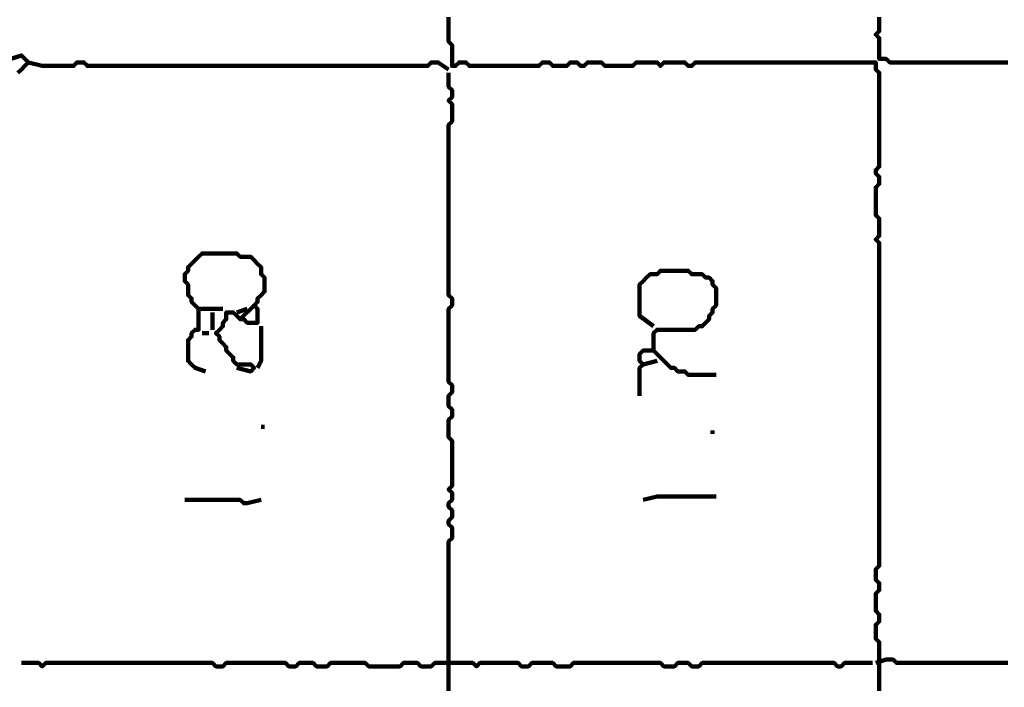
# Model space of a CAD drawing. Header units: metres. Extents: x 3221 to 4131, y 3282 to 4239.
# Tile 66 of 84: x 3330.88 to 3333.5, y 4227.09 to 4228.87. Entities that reach past the tile are written whole.
import ezdxf

# ---------------------------------------------------------------- set-up
doc = ezdxf.new("R2010")
doc.units = ezdxf.units.M
doc.layers.add('P', color=250, linetype='Continuous', lineweight=100)

msp = doc.modelspace()

# ---------------------------------------------------------------- linework, layer by layer
at = {"layer": 'P', "color": 0, "linetype": 'Continuous'}
for points in [[(3332.0246, 4228.8722), (3332.0246, 4228.863), (3332.0246, 4228.8537), (3332.0246, 4228.8445), (3332.0246, 4228.8353), (3332.0246, 4228.826), (3332.0246, 4228.8168), (3332.0246, 4228.8076), (3332.0338, 4228.7983), (3332.0338, 4228.7891), (3332.0338, 4228.7799), (3332.0338, 4228.7706), (3332.0338, 4228.7614), (3332.0338, 4228.7522), (3332.0338, 4228.743), (3332.0431, 4228.743), (3332.0523, 4228.7522), (3332.0615, 4228.7522), (3332.0708, 4228.7522), (3332.08, 4228.743), (3332.0892, 4228.743), (3332.0985, 4228.743), (3332.1077, 4228.743), (3332.1169, 4228.743), (3332.1261, 4228.743), (3332.1354, 4228.743), (3332.1446, 4228.743), (3332.1538, 4228.743), (3332.1631, 4228.743), (3332.1723, 4228.743), (3332.1815, 4228.743), (3332.1908, 4228.743), (3332.2, 4228.743), (3332.2092, 4228.743), (3332.2185, 4228.743), (3332.2277, 4228.743), (3332.2369, 4228.743), (3332.2461, 4228.743), (3332.2554, 4228.743), (3332.2646, 4228.743), (3332.2738, 4228.7522), (3332.2831, 4228.7522), (3332.2923, 4228.7522), (3332.3015, 4228.743), (3332.3108, 4228.743), (3332.32, 4228.743), (3332.3292, 4228.743), (3332.3385, 4228.743), (3332.3477, 4228.7522), (3332.3569, 4228.7522), (3332.3661, 4228.7522), (3332.3754, 4228.743), (3332.3846, 4228.743), (3332.3938, 4228.7522), (3332.4031, 4228.7522), (3332.4123, 4228.7522), (3332.4215, 4228.7522), (3332.4308, 4228.7522), (3332.44, 4228.743), (3332.4492, 4228.743), (3332.4585, 4228.743), (3332.4677, 4228.743), (3332.4769, 4228.743), (3332.4861, 4228.743), (3332.4954, 4228.743), (3332.5046, 4228.743), (3332.5138, 4228.743), (3332.5231, 4228.7522), (3332.5323, 4228.7522), (3332.5415, 4228.7522), (3332.5508, 4228.7522), (3332.56, 4228.7522), (3332.5692, 4228.7522), (3332.5785, 4228.7522), (3332.5877, 4228.743), (3332.5969, 4228.7522), (3332.6061, 4228.7522), (3332.6154, 4228.7522), (3332.6246, 4228.7522), (3332.6338, 4228.7522), (3332.6431, 4228.7522), (3332.6523, 4228.7522), (3332.6615, 4228.743), (3332.6708, 4228.743), (3332.68, 4228.7522), (3332.6892, 4228.7522), (3332.6985, 4228.7522), (3332.7077, 4228.7522), (3332.7169, 4228.7522), (3332.7261, 4228.7522), (3332.7354, 4228.7522), (3332.7446, 4228.7522), (3332.7538, 4228.7522), (3332.7631, 4228.7522), (3332.7723, 4228.7522), (3332.7815, 4228.7522), (3332.7908, 4228.7522), (3332.8, 4228.7522), (3332.8092, 4228.7522), (3332.8185, 4228.7522), (3332.8277, 4228.7522), (3332.8369, 4228.7522), (3332.8461, 4228.7522), (3332.8554, 4228.7522), (3332.8646, 4228.7522), (3332.8738, 4228.7522), (3332.8831, 4228.7522), (3332.8923, 4228.7522), (3332.9015, 4228.7522), (3332.9108, 4228.7522), (3332.92, 4228.7522), (3332.9292, 4228.7522), (3332.9385, 4228.7522), (3332.9477, 4228.7522), (3332.9569, 4228.7522), (3332.9661, 4228.7522), (3332.9754, 4228.7522), (3332.9846, 4228.7522), (3332.9938, 4228.7522), (3333.0031, 4228.7522), (3333.0123, 4228.7522), (3333.0215, 4228.7522), (3333.0308, 4228.7522), (3333.04, 4228.7522), (3333.0492, 4228.7522), (3333.0585, 4228.7522), (3333.0677, 4228.7522), (3333.0769, 4228.7522), (3333.0861, 4228.7522), (3333.0954, 4228.7522), (3333.1046, 4228.7522), (3333.1138, 4228.7522), (3333.1231, 4228.7522), (3333.1323, 4228.7522), (3333.1415, 4228.7522), (3333.1508, 4228.7522), (3333.16, 4228.7522), (3333.16, 4228.743), (3333.16, 4228.7337), (3333.1692, 4228.7245), (3333.1692, 4228.7153), (3333.1692, 4228.706), (3333.1692, 4228.6968), (3333.1692, 4228.6876), (3333.1692, 4228.6783), (3333.1692, 4228.6691), (3333.1692, 4228.6599), (3333.1692, 4228.6506), (3333.1692, 4228.6414), (3333.1692, 4228.6322), (3333.1692, 4228.623), (3333.1692, 4228.6137), (3333.1692, 4228.6045), (3333.1692, 4228.5953), (3333.1692, 4228.586), (3333.1692, 4228.5768), (3333.1692, 4228.5676), (3333.1692, 4228.5583), (3333.1692, 4228.5491), (3333.1692, 4228.5399), (3333.1692, 4228.5306), (3333.1692, 4228.5214), (3333.1692, 4228.5122), (3333.1692, 4228.503), (3333.1692, 4228.4937), (3333.1692, 4228.4845), (3333.1692, 4228.4753), (3333.16, 4228.466), (3333.16, 4228.4568), (3333.1692, 4228.4476), (3333.1692, 4228.4383), (3333.1692, 4228.4291), (3333.16, 4228.4199), (3333.16, 4228.4106), (3333.16, 4228.4014), (3333.16, 4228.3922), (3333.16, 4228.383), (3333.16, 4228.3737), (3333.16, 4228.3645), (3333.16, 4228.3553), (3333.16, 4228.346), (3333.1692, 4228.3368), (3333.1692, 4228.3276), (3333.1692, 4228.3183), (3333.1692, 4228.3091), (3333.1692, 4228.2999), (3333.1692, 4228.2906), (3333.16, 4228.2814), (3333.1692, 4228.2722), (3333.1692, 4228.263), (3333.1692, 4228.2537), (3333.1692, 4228.2445), (3333.1692, 4228.2353), (3333.1692, 4228.226), (3333.1692, 4228.2168), (3333.1692, 4228.2076), (3333.1692, 4228.1983), (3333.1692, 4228.1891), (3333.1692, 4228.1799), (3333.1692, 4228.1706), (3333.1692, 4228.1614), (3333.1692, 4228.1522), (3333.1692, 4228.143), (3333.1692, 4228.1337), (3333.1692, 4228.1245), (3333.1692, 4228.1153), (3333.1692, 4228.106), (3333.1692, 4228.0968), (3333.1692, 4228.0876), (3333.1692, 4228.0783), (3333.1692, 4228.0691), (3333.1692, 4228.0599), (3333.1692, 4228.0506), (3333.1692, 4228.0414), (3333.1692, 4228.0322), (3333.1692, 4228.023), (3333.1692, 4228.0137), (3333.1692, 4228.0045), (3333.1692, 4227.9953), (3333.1692, 4227.986), (3333.1692, 4227.9768), (3333.1692, 4227.9676), (3333.1692, 4227.9583), (3333.1692, 4227.9491), (3333.1692, 4227.9399), (3333.1692, 4227.9306), (3333.1692, 4227.9214), (3333.1692, 4227.9122), (3333.1692, 4227.903), (3333.1692, 4227.8937), (3333.1692, 4227.8845), (3333.1692, 4227.8753), (3333.1692, 4227.866), (3333.1692, 4227.8568), (3333.1692, 4227.8476), (3333.1692, 4227.8383), (3333.1692, 4227.8291), (3333.1692, 4227.8199), (3333.1692, 4227.8106), (3333.1692, 4227.8014), (3333.1692, 4227.7922), (3333.1692, 4227.783), (3333.1692, 4227.7737), (3333.1692, 4227.7645), (3333.1692, 4227.7553), (3333.1692, 4227.746), (3333.1692, 4227.7368), (3333.1692, 4227.7276), (3333.1692, 4227.7183), (3333.1692, 4227.7091), (3333.1692, 4227.6999), (3333.1692, 4227.6906), (3333.1692, 4227.6814), (3333.1692, 4227.6722), (3333.1692, 4227.663), (3333.1692, 4227.6537), (3333.1692, 4227.6445), (3333.1692, 4227.6353), (3333.1692, 4227.626), (3333.1692, 4227.6168), (3333.1692, 4227.6076), (3333.1692, 4227.5983), (3333.1692, 4227.5891), (3333.1692, 4227.5799), (3333.1692, 4227.5706), (3333.1692, 4227.5614), (3333.1692, 4227.5522), (3333.1692, 4227.543), (3333.1692, 4227.5337), (3333.1692, 4227.5245), (3333.1692, 4227.5153), (3333.1692, 4227.506), (3333.1692, 4227.4968), (3333.1692, 4227.4876), (3333.1692, 4227.4783), (3333.1692, 4227.4691), (3333.1692, 4227.4599), (3333.1692, 4227.4506), (3333.1692, 4227.4414), (3333.1692, 4227.4322), (3333.1692, 4227.423), (3333.1692, 4227.4137), (3333.16, 4227.4045), (3333.16, 4227.3953), (3333.16, 4227.386), (3333.16, 4227.3768), (3333.1692, 4227.3676), (3333.1692, 4227.3583), (3333.1692, 4227.3491), (3333.16, 4227.3399), (3333.16, 4227.3306), (3333.16, 4227.3214), (3333.16, 4227.3122), (3333.16, 4227.303), (3333.16, 4227.2937), (3333.1692, 4227.2845), (3333.1692, 4227.2753), (3333.1692, 4227.266), (3333.16, 4227.2568), (3333.16, 4227.2476), (3333.16, 4227.2383), (3333.16, 4227.2291), (3333.16, 4227.2199), (3333.1692, 4227.2106), (3333.1692, 4227.2014), (3333.1692, 4227.1922), (3333.1692, 4227.183), (3333.1692, 4227.1737), (3333.1692, 4227.1645), (3333.1692, 4227.1553), (3333.1692, 4227.146), (3333.1692, 4227.1368), (3333.1692, 4227.1276), (3333.1692, 4227.1183), (3333.1692, 4227.1091), (3333.1692, 4227.0999), (3333.1692, 4227.0906), (3333.1692, 4227.0814)], [(3333.1692, 4228.8722), (3333.1692, 4228.863), (3333.1692, 4228.8537), (3333.1692, 4228.8445), (3333.1692, 4228.8353), (3333.16, 4228.826), (3333.1692, 4228.8168), (3333.1692, 4228.8076), (3333.1692, 4228.7983), (3333.1692, 4228.7891), (3333.1692, 4228.7799), (3333.1692, 4228.7706), (3333.1692, 4228.7614), (3333.1785, 4228.7614), (3333.1877, 4228.7614), (3333.1969, 4228.7522), (3333.2061, 4228.7522), (3333.2154, 4228.7522), (3333.2246, 4228.7522), (3333.2338, 4228.7522), (3333.2431, 4228.7522), (3333.2523, 4228.7522), (3333.2615, 4228.7522), (3333.2708, 4228.7522), (3333.28, 4228.7522), (3333.2892, 4228.7522), (3333.2985, 4228.7522), (3333.3077, 4228.7522), (3333.3169, 4228.7522), (3333.3261, 4228.7522), (3333.3354, 4228.7522), (3333.3446, 4228.7522), (3333.3538, 4228.7522), (3333.3631, 4228.7522), (3333.3723, 4228.7522), (3333.3815, 4228.7522), (3333.3908, 4228.7522), (3333.4, 4228.7522), (3333.4092, 4228.7522), (3333.4185, 4228.7522), (3333.4277, 4228.7522), (3333.4369, 4228.7522), (3333.4461, 4228.7522), (3333.4554, 4228.7522), (3333.4646, 4228.7522), (3333.4738, 4228.7522), (3333.4831, 4228.7522), (3333.4923, 4228.7522), (3333.5015, 4228.7522), (3333.5108, 4228.7522)], [(3330.88, 4228.7245), (3330.8892, 4228.7337), (3330.8985, 4228.743), (3330.9077, 4228.7522), (3330.8985, 4228.7614), (3330.8892, 4228.7706), (3330.8615, 4228.7614)], [(3330.9077, 4228.7522), (3330.9446, 4228.743), (3330.9538, 4228.743), (3330.9631, 4228.743), (3330.9723, 4228.743), (3330.9815, 4228.743), (3330.9908, 4228.743), (3331, 4228.743), (3331.0092, 4228.743), (3331.0185, 4228.743), (3331.0277, 4228.743), (3331.0369, 4228.7522), (3331.0461, 4228.7522), (3331.0554, 4228.7522), (3331.0646, 4228.743), (3331.0738, 4228.743), (3331.0831, 4228.743), (3331.0923, 4228.743), (3331.1015, 4228.743), (3331.1108, 4228.743), (3331.12, 4228.743), (3331.1292, 4228.743), (3331.1385, 4228.743), (3331.1477, 4228.743), (3331.1569, 4228.743), (3331.1661, 4228.743), (3331.1754, 4228.743), (3331.1846, 4228.743), (3331.1938, 4228.743), (3331.2031, 4228.743), (3331.2123, 4228.743), (3331.2215, 4228.743), (3331.2308, 4228.743), (3331.24, 4228.743), (3331.2492, 4228.743), (3331.2585, 4228.743), (3331.2677, 4228.743), (3331.2769, 4228.743), (3331.2861, 4228.743), (3331.2954, 4228.743), (3331.3046, 4228.743), (3331.3138, 4228.743), (3331.3231, 4228.743), (3331.3323, 4228.743), (3331.3415, 4228.743), (3331.3508, 4228.743), (3331.36, 4228.743), (3331.3692, 4228.743), (3331.3785, 4228.743), (3331.3877, 4228.743), (3331.3969, 4228.743), (3331.4061, 4228.743), (3331.4154, 4228.743), (3331.4246, 4228.743), (3331.4338, 4228.743), (3331.4431, 4228.743), (3331.4523, 4228.743), (3331.4615, 4228.743), (3331.4708, 4228.743), (3331.48, 4228.743), (3331.4892, 4228.743), (3331.4985, 4228.743), (3331.5077, 4228.743), (3331.5169, 4228.743), (3331.5261, 4228.743), (3331.5354, 4228.743), (3331.5446, 4228.743), (3331.5538, 4228.743), (3331.5631, 4228.743), (3331.5723, 4228.743), (3331.5815, 4228.743), (3331.5908, 4228.743), (3331.6, 4228.743), (3331.6092, 4228.743), (3331.6185, 4228.743), (3331.6277, 4228.743), (3331.6369, 4228.743), (3331.6461, 4228.743), (3331.6554, 4228.743), (3331.6646, 4228.743), (3331.6738, 4228.743), (3331.6831, 4228.743), (3331.6923, 4228.743), (3331.7015, 4228.743), (3331.7108, 4228.743), (3331.72, 4228.743), (3331.7292, 4228.743), (3331.7385, 4228.743), (3331.7477, 4228.743), (3331.7569, 4228.743), (3331.7661, 4228.743), (3331.7754, 4228.743), (3331.7846, 4228.743), (3331.7938, 4228.743), (3331.8031, 4228.743), (3331.8123, 4228.743), (3331.8215, 4228.743), (3331.8308, 4228.743), (3331.84, 4228.743), (3331.8492, 4228.743), (3331.8585, 4228.743), (3331.8677, 4228.743), (3331.8769, 4228.743), (3331.8861, 4228.743), (3331.8954, 4228.743), (3331.9046, 4228.743), (3331.9138, 4228.743), (3331.9231, 4228.743), (3331.9323, 4228.743), (3331.9415, 4228.743), (3331.9508, 4228.743), (3331.96, 4228.743), (3331.9692, 4228.743), (3331.9785, 4228.7522), (3331.9877, 4228.7522), (3331.9969, 4228.7522), (3332.0246, 4228.7337)], [(3332.0246, 4228.7245), (3332.0246, 4228.6876), (3332.0338, 4228.6783), (3332.0338, 4228.6691), (3332.0338, 4228.6599), (3332.0246, 4228.6506), (3332.0338, 4228.6414), (3332.0338, 4228.6322), (3332.0338, 4228.623), (3332.0338, 4228.6137), (3332.0338, 4228.6045), (3332.0338, 4228.5953), (3332.0246, 4228.586), (3332.0246, 4228.5768), (3332.0246, 4228.5676), (3332.0246, 4228.5583), (3332.0246, 4228.5491), (3332.0246, 4228.5399), (3332.0246, 4228.5306), (3332.0246, 4228.5214), (3332.0246, 4228.5122), (3332.0246, 4228.503), (3332.0246, 4228.4937), (3332.0246, 4228.4845), (3332.0246, 4228.4753), (3332.0246, 4228.466), (3332.0246, 4228.4568), (3332.0246, 4228.4476), (3332.0246, 4228.4383), (3332.0246, 4228.4291), (3332.0246, 4228.4199), (3332.0246, 4228.4106), (3332.0246, 4228.4014), (3332.0246, 4228.3922), (3332.0246, 4228.383), (3332.0246, 4228.3737), (3332.0246, 4228.3645), (3332.0246, 4228.3553), (3332.0246, 4228.346), (3332.0246, 4228.3368), (3332.0246, 4228.3276), (3332.0246, 4228.3183), (3332.0246, 4228.3091), (3332.0246, 4228.2999), (3332.0246, 4228.2906), (3332.0246, 4228.2814), (3332.0246, 4228.2722), (3332.0246, 4228.263), (3332.0246, 4228.2537), (3332.0246, 4228.2445), (3332.0246, 4228.2353), (3332.0246, 4228.226), (3332.0246, 4228.2168), (3332.0246, 4228.2076), (3332.0246, 4228.1983), (3332.0246, 4228.1891), (3332.0246, 4228.1799), (3332.0246, 4228.1706), (3332.0246, 4228.1614), (3332.0246, 4228.1522), (3332.0246, 4228.143), (3332.0246, 4228.1337), (3332.0338, 4228.1245), (3332.0338, 4228.1153), (3332.0338, 4228.106), (3332.0246, 4228.0968), (3332.0246, 4228.0876), (3332.0246, 4228.0783), (3332.0246, 4228.0691), (3332.0246, 4228.0599), (3332.0246, 4228.0506), (3332.0246, 4228.0414), (3332.0246, 4228.0322), (3332.0246, 4228.023), (3332.0246, 4228.0137), (3332.0246, 4228.0045), (3332.0246, 4227.9953), (3332.0246, 4227.986), (3332.0246, 4227.9768), (3332.0246, 4227.9676), (3332.0246, 4227.9583), (3332.0246, 4227.9491), (3332.0246, 4227.9399), (3332.0246, 4227.9306), (3332.0246, 4227.9214), (3332.0246, 4227.9122), (3332.0246, 4227.903), (3332.0338, 4227.8937), (3332.0338, 4227.8845), (3332.0338, 4227.8753), (3332.0246, 4227.866), (3332.0246, 4227.8568), (3332.0246, 4227.8476), (3332.0246, 4227.8383), (3332.0338, 4227.8291), (3332.0338, 4227.8199), (3332.0338, 4227.8106), (3332.0246, 4227.8014), (3332.0246, 4227.7922), (3332.0246, 4227.783), (3332.0246, 4227.7737), (3332.0246, 4227.7645), (3332.0246, 4227.7553), (3332.0338, 4227.746), (3332.0338, 4227.7368), (3332.0338, 4227.7276), (3332.0338, 4227.7183), (3332.0338, 4227.7091), (3332.0338, 4227.6999), (3332.0338, 4227.6906), (3332.0338, 4227.6814), (3332.0338, 4227.6722), (3332.0338, 4227.663), (3332.0338, 4227.6537), (3332.0338, 4227.6445), (3332.0338, 4227.6353), (3332.0338, 4227.626), (3332.0246, 4227.6168), (3332.0338, 4227.6076), (3332.0338, 4227.5983), (3332.0338, 4227.5891), (3332.0246, 4227.5799), (3332.0246, 4227.5706), (3332.0338, 4227.5614), (3332.0338, 4227.5522), (3332.0338, 4227.543), (3332.0246, 4227.5337), (3332.0246, 4227.5245), (3332.0338, 4227.5153), (3332.0338, 4227.506), (3332.0338, 4227.4968), (3332.0338, 4227.4876), (3332.0246, 4227.4783), (3332.0246, 4227.4691), (3332.0246, 4227.4599), (3332.0246, 4227.4506), (3332.0246, 4227.4414), (3332.0246, 4227.4322), (3332.0246, 4227.423), (3332.0246, 4227.4137), (3332.0246, 4227.4045), (3332.0246, 4227.3953), (3332.0246, 4227.386), (3332.0246, 4227.3768), (3332.0246, 4227.3676), (3332.0246, 4227.3583), (3332.0246, 4227.3491), (3332.0246, 4227.3399), (3332.0246, 4227.3306), (3332.0246, 4227.3214), (3332.0246, 4227.3122), (3332.0246, 4227.303), (3332.0246, 4227.2937), (3332.0246, 4227.2845), (3332.0246, 4227.2753), (3332.0246, 4227.266), (3332.0246, 4227.2568), (3332.0246, 4227.2476), (3332.0246, 4227.2383), (3332.0246, 4227.2291), (3332.0246, 4227.2199), (3332.0246, 4227.2106), (3332.0246, 4227.2014), (3332.0246, 4227.1922), (3332.0246, 4227.183), (3332.0246, 4227.1737), (3332.0246, 4227.1645), (3332.0246, 4227.1553), (3332.0246, 4227.146), (3332.0246, 4227.1368), (3332.0246, 4227.1276), (3332.0246, 4227.1183), (3332.0246, 4227.1091), (3332.0246, 4227.0999), (3332.0246, 4227.0906), (3332.0246, 4227.0814)], [(3331.4246, 4228.0968), (3331.3877, 4228.0968), (3331.3785, 4228.0968), (3331.3692, 4228.0968), (3331.36, 4228.0968), (3331.3508, 4228.106), (3331.3415, 4228.1153), (3331.3415, 4228.1245), (3331.3323, 4228.1337), (3331.3323, 4228.143), (3331.3323, 4228.1522), (3331.3323, 4228.1614), (3331.3231, 4228.1706), (3331.3231, 4228.1799), (3331.3231, 4228.1891), (3331.3323, 4228.1983), (3331.3323, 4228.2076), (3331.3415, 4228.2168), (3331.3508, 4228.226), (3331.36, 4228.2353), (3331.3692, 4228.2445), (3331.3785, 4228.2445), (3331.3877, 4228.2445), (3331.3969, 4228.2445), (3331.4061, 4228.2445), (3331.4154, 4228.2445), (3331.4246, 4228.2445), (3331.4338, 4228.2445), (3331.4431, 4228.2445), (3331.4523, 4228.2445), (3331.4615, 4228.2445), (3331.4708, 4228.2353), (3331.48, 4228.2353), (3331.4892, 4228.2353), (3331.4985, 4228.2353), (3331.5077, 4228.226), (3331.5169, 4228.2168), (3331.5261, 4228.2076), (3331.5261, 4228.1983), (3331.5261, 4228.1891), (3331.5354, 4228.1799), (3331.5354, 4228.1706), (3331.5354, 4228.1614), (3331.5354, 4228.1522), (3331.5354, 4228.143), (3331.5261, 4228.1337), (3331.5169, 4228.1245), (3331.5169, 4228.1153), (3331.5077, 4228.106), (3331.5169, 4228.0968), (3331.5169, 4228.0876), (3331.5169, 4228.0783), (3331.5169, 4228.0691), (3331.5169, 4228.0599), (3331.5077, 4228.0599), (3331.4985, 4228.0599), (3331.4892, 4228.0599), (3331.48, 4228.0691), (3331.4708, 4228.0691), (3331.4615, 4228.0783), (3331.4523, 4228.0876), (3331.4431, 4228.0876), (3331.4338, 4228.0876), (3331.4338, 4228.0783), (3331.4338, 4228.0691), (3331.4246, 4228.0599), (3331.4246, 4228.0506), (3331.4154, 4228.0414), (3331.4061, 4228.0322), (3331.4154, 4228.023), (3331.4154, 4228.0137), (3331.4246, 4228.0045), (3331.4338, 4227.9953), (3331.4338, 4227.986), (3331.4431, 4227.9768), (3331.4523, 4227.9676), (3331.4523, 4227.9583), (3331.4615, 4227.9491), (3331.4708, 4227.9491), (3331.48, 4227.9491), (3331.4892, 4227.9491), (3331.4985, 4227.9491), (3331.5077, 4227.9399), (3331.4985, 4227.9306), (3331.4615, 4227.9399)], [(3332.5692, 4228.0506), (3332.5323, 4228.0783), (3332.5323, 4228.0876), (3332.5323, 4228.0968), (3332.5323, 4228.106), (3332.5323, 4228.1153), (3332.5323, 4228.1245), (3332.5323, 4228.1337), (3332.5323, 4228.143), (3332.5323, 4228.1522), (3332.5323, 4228.1614), (3332.5415, 4228.1706), (3332.5508, 4228.1799), (3332.56, 4228.1891), (3332.5692, 4228.1891), (3332.5785, 4228.1891), (3332.5877, 4228.1983), (3332.5969, 4228.1983), (3332.6061, 4228.1983), (3332.6154, 4228.1983), (3332.6246, 4228.1983), (3332.6338, 4228.1983), (3332.6431, 4228.1983), (3332.6523, 4228.1983), (3332.6615, 4228.1983), (3332.6708, 4228.1891), (3332.68, 4228.1891), (3332.6892, 4228.1891), (3332.6985, 4228.1891), (3332.7077, 4228.1799), (3332.7169, 4228.1799), (3332.7261, 4228.1706), (3332.7261, 4228.1614), (3332.7354, 4228.1522), (3332.7354, 4228.143), (3332.7354, 4228.1337), (3332.7354, 4228.1245), (3332.7354, 4228.1153), (3332.7354, 4228.106), (3332.7261, 4228.0968), (3332.7261, 4228.0876), (3332.7169, 4228.0783), (3332.7169, 4228.0691), (3332.7077, 4228.0599), (3332.6985, 4228.0506), (3332.6892, 4228.0506), (3332.68, 4228.0414), (3332.6708, 4228.0414), (3332.6615, 4228.0414), (3332.6523, 4228.0414), (3332.6431, 4228.0414), (3332.6338, 4228.0414), (3332.6246, 4228.0414), (3332.6154, 4228.0414), (3332.6061, 4228.0414), (3332.5969, 4228.0414), (3332.5877, 4228.0414), (3332.5785, 4228.0414), (3332.5692, 4228.0322), (3332.5692, 4228.023), (3332.5692, 4228.0137), (3332.5692, 4228.0045), (3332.5692, 4227.9953), (3332.5692, 4227.986), (3332.56, 4227.986), (3332.5508, 4227.986), (3332.5415, 4227.986), (3332.5323, 4227.9768), (3332.5323, 4227.9676), (3332.5323, 4227.9583), (3332.5415, 4227.9491), (3332.5323, 4227.9399), (3332.5323, 4227.9306), (3332.5323, 4227.9214), (3332.5323, 4227.9122), (3332.5323, 4227.903), (3332.5323, 4227.866)], [(3331.36, 4228.0968), (3331.36, 4228.0599), (3331.36, 4228.0506), (3331.36, 4228.0414), (3331.3508, 4228.0414), (3331.3415, 4228.0322), (3331.3415, 4228.023), (3331.3323, 4228.0137), (3331.3323, 4228.0045), (3331.3323, 4227.9953), (3331.3323, 4227.986), (3331.3323, 4227.9768), (3331.3323, 4227.9676), (3331.3323, 4227.9583), (3331.3415, 4227.9491), (3331.3508, 4227.9399), (3331.3785, 4227.9306)], [(3331.3969, 4228.0876), (3331.3969, 4228.0414)], [(3331.4615, 4228.0876), (3331.4892, 4228.0968)], [(3331.4708, 4228.0691), (3331.5077, 4228.106)], [(3331.3692, 4228.0322), (3331.3877, 4228.0322)], [(3331.5261, 4228.0506), (3331.5261, 4228.0137), (3331.5261, 4228.0045), (3331.5261, 4227.9953), (3331.5261, 4227.986), (3331.5261, 4227.9768), (3331.5261, 4227.9676), (3331.5261, 4227.9583), (3331.5169, 4227.9399)], [(3332.5692, 4227.986), (3332.6061, 4227.9491), (3332.6154, 4227.9399), (3332.6246, 4227.9399), (3332.6338, 4227.9306), (3332.6431, 4227.9306), (3332.6523, 4227.9306), (3332.6615, 4227.9214), (3332.6708, 4227.9214), (3332.68, 4227.9214), (3332.6892, 4227.9214), (3332.6985, 4227.9214), (3332.7354, 4227.9214)], [(3332.5415, 4227.9491), (3332.5785, 4227.9583)], [(3331.5261, 4227.783), (3331.5354, 4227.783)], [(3332.7261, 4227.7737), (3332.7261, 4227.7645)], [(3331.3231, 4227.5891), (3331.36, 4227.5891), (3331.3692, 4227.5891), (3331.3785, 4227.5891), (3331.3877, 4227.5891), (3331.3969, 4227.5891), (3331.4061, 4227.5891), (3331.4154, 4227.5891), (3331.4246, 4227.5891), (3331.4338, 4227.5891), (3331.4431, 4227.5891), (3331.4523, 4227.5891), (3331.4615, 4227.5891), (3331.4708, 4227.5891), (3331.48, 4227.5799), (3331.4892, 4227.5799), (3331.5261, 4227.5891)], [(3332.5415, 4227.5891), (3332.5785, 4227.5983), (3332.5877, 4227.5983), (3332.5969, 4227.5983), (3332.6061, 4227.5983), (3332.6154, 4227.5983), (3332.6246, 4227.5983), (3332.6338, 4227.5983), (3332.6431, 4227.5983), (3332.6523, 4227.5983), (3332.6615, 4227.5983), (3332.6708, 4227.5983), (3332.68, 4227.5983), (3332.6892, 4227.5983), (3332.6985, 4227.5983), (3332.7077, 4227.5983), (3332.7354, 4227.5983)], [(3330.8892, 4227.1553), (3330.9261, 4227.1553), (3330.9354, 4227.1553), (3330.9446, 4227.146), (3330.9538, 4227.1553), (3330.9631, 4227.1553), (3330.9723, 4227.1553), (3330.9815, 4227.1553), (3330.9908, 4227.1553), (3331, 4227.1553), (3331.0092, 4227.1553), (3331.0185, 4227.1553), (3331.0277, 4227.1553), (3331.0369, 4227.1553), (3331.0461, 4227.1553), (3331.0554, 4227.1553), (3331.0646, 4227.1553), (3331.0738, 4227.1553), (3331.0831, 4227.1553), (3331.0923, 4227.1553), (3331.1015, 4227.1553), (3331.1108, 4227.1553), (3331.12, 4227.1553), (3331.1292, 4227.1553), (3331.1385, 4227.1553), (3331.1477, 4227.1553), (3331.1569, 4227.1553), (3331.1661, 4227.1553), (3331.1754, 4227.1553), (3331.1846, 4227.1553), (3331.1938, 4227.1553), (3331.2031, 4227.1553), (3331.2123, 4227.1553), (3331.2215, 4227.1553), (3331.2308, 4227.1553), (3331.24, 4227.1553), (3331.2492, 4227.1553), (3331.2585, 4227.1553), (3331.2677, 4227.1553), (3331.2769, 4227.1553), (3331.2861, 4227.1553), (3331.2954, 4227.1553), (3331.3046, 4227.1553), (3331.3138, 4227.1553), (3331.3231, 4227.1553), (3331.3323, 4227.1553), (3331.3415, 4227.1553), (3331.3508, 4227.1553), (3331.36, 4227.1553), (3331.3692, 4227.1553), (3331.3785, 4227.1553), (3331.3877, 4227.1553), (3331.3969, 4227.1553), (3331.4061, 4227.146), (3331.4154, 4227.146), (3331.4246, 4227.146), (3331.4338, 4227.1553), (3331.4431, 4227.1553), (3331.4523, 4227.1553), (3331.4615, 4227.1553), (3331.4708, 4227.1553), (3331.48, 4227.1553), (3331.4892, 4227.1553), (3331.4985, 4227.1553), (3331.5077, 4227.1553), (3331.5169, 4227.1553), (3331.5261, 4227.1553), (3331.5354, 4227.1553), (3331.5446, 4227.1553), (3331.5538, 4227.1553), (3331.5631, 4227.1553), (3331.5723, 4227.1553), (3331.5815, 4227.1553), (3331.5908, 4227.1553), (3331.6, 4227.146), (3331.6092, 4227.146), (3331.6185, 4227.146), (3331.6277, 4227.1553), (3331.6369, 4227.1553), (3331.6461, 4227.1553), (3331.6554, 4227.1553), (3331.6646, 4227.1553), (3331.6738, 4227.146), (3331.6831, 4227.146), (3331.6923, 4227.146), (3331.7015, 4227.146), (3331.7108, 4227.1553), (3331.72, 4227.1553), (3331.7292, 4227.1553), (3331.7385, 4227.1553), (3331.7477, 4227.1553), (3331.7569, 4227.1553), (3331.7661, 4227.1553), (3331.7754, 4227.1553), (3331.7846, 4227.1553), (3331.7938, 4227.1553), (3331.8031, 4227.1553), (3331.8123, 4227.146), (3331.8215, 4227.146), (3331.8308, 4227.146), (3331.84, 4227.146), (3331.8492, 4227.146), (3331.8585, 4227.146), (3331.8677, 4227.146), (3331.8769, 4227.146), (3331.8861, 4227.146), (3331.8954, 4227.146), (3331.9046, 4227.1553), (3331.9138, 4227.1553), (3331.9231, 4227.1553), (3331.9323, 4227.1553), (3331.9415, 4227.1553), (3331.9508, 4227.146), (3331.96, 4227.146), (3331.9692, 4227.146), (3331.9785, 4227.146), (3331.9877, 4227.1553), (3331.9969, 4227.1553), (3332.0061, 4227.1553), (3332.0154, 4227.1553), (3332.0246, 4227.1553), (3332.0338, 4227.1553), (3332.0431, 4227.1553), (3332.0523, 4227.1553), (3332.0615, 4227.1553), (3332.0708, 4227.1553), (3332.08, 4227.1553), (3332.0892, 4227.1553), (3332.0985, 4227.146), (3332.1077, 4227.1553), (3332.1169, 4227.1553), (3332.1261, 4227.1553), (3332.1354, 4227.1553), (3332.1446, 4227.1553), (3332.1538, 4227.1553), (3332.1631, 4227.1553), (3332.1723, 4227.1553), (3332.1815, 4227.1553), (3332.1908, 4227.1553), (3332.2, 4227.1553), (3332.2092, 4227.1553), (3332.2185, 4227.146), (3332.2277, 4227.146), (3332.2369, 4227.146), (3332.2461, 4227.1553), (3332.2554, 4227.1553), (3332.2646, 4227.1553), (3332.2738, 4227.1553), (3332.2831, 4227.1553), (3332.2923, 4227.1553), (3332.3015, 4227.1553), (3332.3108, 4227.146), (3332.32, 4227.146), (3332.3292, 4227.146), (3332.3385, 4227.146), (3332.3477, 4227.146), (3332.3569, 4227.1553), (3332.3661, 4227.1553), (3332.3754, 4227.1553), (3332.3846, 4227.1553), (3332.3938, 4227.1553), (3332.4031, 4227.1553), (3332.4123, 4227.1553), (3332.4215, 4227.1553), (3332.4308, 4227.1553), (3332.44, 4227.1553), (3332.4492, 4227.1553), (3332.4585, 4227.1553), (3332.4677, 4227.1553), (3332.4769, 4227.1553), (3332.4861, 4227.1553), (3332.4954, 4227.1553), (3332.5046, 4227.1553), (3332.5138, 4227.1553), (3332.5231, 4227.1553), (3332.5323, 4227.1553), (3332.5415, 4227.1553), (3332.5508, 4227.1553), (3332.56, 4227.1553), (3332.5692, 4227.1553), (3332.5785, 4227.1553), (3332.5877, 4227.1553), (3332.5969, 4227.146), (3332.6061, 4227.146), (3332.6154, 4227.146), (3332.6246, 4227.146), (3332.6338, 4227.1553), (3332.6431, 4227.1553), (3332.6523, 4227.1553), (3332.6615, 4227.1553), (3332.6708, 4227.146), (3332.68, 4227.146), (3332.6892, 4227.146), (3332.6985, 4227.1553), (3332.7077, 4227.1553), (3332.7169, 4227.1553), (3332.7261, 4227.1553), (3332.7354, 4227.1553), (3332.7446, 4227.1553), (3332.7538, 4227.1553), (3332.7631, 4227.1553), (3332.7723, 4227.1553), (3332.7815, 4227.1553), (3332.7908, 4227.1553), (3332.8, 4227.1553), (3332.8092, 4227.1553), (3332.8185, 4227.1553), (3332.8277, 4227.1553), (3332.8369, 4227.1553), (3332.8461, 4227.1553), (3332.8554, 4227.1553), (3332.8646, 4227.1553), (3332.8738, 4227.1553), (3332.8831, 4227.1553), (3332.8923, 4227.1553), (3332.9015, 4227.1553), (3332.9108, 4227.1553), (3332.92, 4227.1553), (3332.9292, 4227.1553), (3332.9385, 4227.1553), (3332.9477, 4227.1553), (3332.9569, 4227.1553), (3332.9661, 4227.1553), (3332.9754, 4227.1553), (3332.9846, 4227.1553), (3332.9938, 4227.1553), (3333.0031, 4227.1553), (3333.0123, 4227.1553), (3333.0215, 4227.1553), (3333.0308, 4227.1553), (3333.04, 4227.1553), (3333.0492, 4227.1553), (3333.0585, 4227.146), (3333.0677, 4227.146), (3333.0769, 4227.1553), (3333.0861, 4227.1553), (3333.0954, 4227.1553), (3333.1046, 4227.1553), (3333.1138, 4227.1553), (3333.1231, 4227.1553), (3333.1508, 4227.1553)], [(3333.5108, 4227.1553), (3333.5015, 4227.1553), (3333.4923, 4227.1553), (3333.4831, 4227.1553), (3333.4738, 4227.1553), (3333.4646, 4227.1553), (3333.4554, 4227.1553), (3333.4461, 4227.1553), (3333.4369, 4227.1553), (3333.4277, 4227.1553), (3333.4185, 4227.1553), (3333.4092, 4227.1553), (3333.4, 4227.1553), (3333.3908, 4227.1553), (3333.3815, 4227.1553), (3333.3723, 4227.1553), (3333.3631, 4227.1553), (3333.3538, 4227.1553), (3333.3446, 4227.1553), (3333.3354, 4227.1553), (3333.3261, 4227.1553), (3333.3169, 4227.1553), (3333.3077, 4227.1553), (3333.2985, 4227.1553), (3333.2892, 4227.1553), (3333.28, 4227.1553), (3333.2708, 4227.1553), (3333.2615, 4227.1553), (3333.2523, 4227.1553), (3333.2431, 4227.1553), (3333.2338, 4227.1553), (3333.2246, 4227.1553), (3333.2154, 4227.1553), (3333.2061, 4227.1645), (3333.1969, 4227.1645), (3333.1877, 4227.1645), (3333.16, 4227.1553)]]:
    msp.add_lwpolyline(points, dxfattribs=at)

doc.saveas('drawing.dxf')
